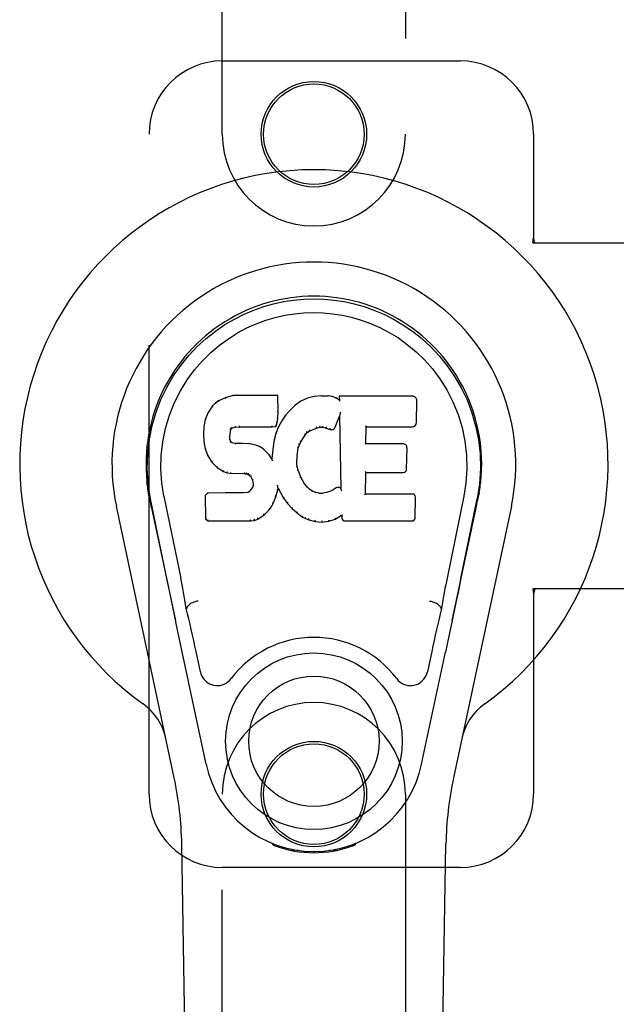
# Model space of a CAD drawing. Header units: inches. Extents: x 0 to 278, y 0 to 180.
# Tile 16 of 84: x 91.76 to 93.79, y 89.98 to 93.34. Entities that reach past the tile are written whole.
import ezdxf

# ---------------------------------------------------------------- set-up
doc = ezdxf.new("R2010")
doc.units = ezdxf.units.IN
doc.header["$LTSCALE"] = 15.310625
doc.header["$MEASUREMENT"] = 0
doc.linetypes.add('HIDDEN', pattern=[0.2, 0.1, -0.1])
doc.layers.add('LEFTHAND_DOOR_ASSEMBLY', color=7, linetype='CONTINUOUS')

msp = doc.modelspace()

# ---------------------------------------------------------------- linework, layer by layer
at = {"layer": 'LEFTHAND_DOOR_ASSEMBLY', "color": 8, "linetype": 'HIDDEN'}
for p, q in [((92.4468, 92.9507), (92.4468, 94.8082)), ((93.0718, 94.8082), (93.0718, 92.9507)), ((92.4468, 93.2007), (93.2593, 93.2007)), ((92.1968, 90.7007), (92.1968, 92.9507)), ((93.5093, 92.9507), (93.5093, 92.5976)), ((93.5063, 92.5807), (93.5093, 92.5976)), ((93.5137, 92.5807), (93.5093, 92.5976)), ((93.5063, 92.5807), (93.8273, 92.5807)), ((93.8273, 91.4007), (93.5063, 91.4007)), ((93.5063, 91.4007), (93.5093, 91.3839)), ((93.5137, 91.4007), (93.5093, 91.3839)), ((93.5093, 91.3839), (93.5093, 90.7007)), ((92.4468, 88.8432), (92.4468, 90.7007)), ((93.0718, 90.7007), (93.0718, 88.8432)), ((93.2593, 90.4507), (92.4468, 90.4507))]:
    msp.add_line(p, q, dxfattribs=at)
at = {"layer": 'LEFTHAND_DOOR_ASSEMBLY', "color": 7, "linetype": 'Continuous'}
for p, q in [((92.4832, 92.0602), (92.4575, 92.052)), ((92.4833, 92.0596), (92.4832, 92.0602)), ((92.6361, 92.0602), (92.4832, 92.0602)), ((92.6355, 92.0596), (92.6361, 92.0602)), ((92.6373, 92.0054), (92.6361, 92.0602)), ((92.7608, 92.0564), (92.7372, 92.051)), ((92.7844, 92.0587), (92.7608, 92.0564)), ((92.7609, 92.0558), (92.7608, 92.0564)), ((92.7844, 92.0581), (92.7844, 92.0587)), ((92.7844, 92.0587), (92.8084, 92.0583)), ((92.7845, 92.0575), (92.7844, 92.0581)), ((92.8084, 92.0576), (92.8084, 92.0583)), ((92.8213, 92.0563), (92.8084, 92.0583)), ((92.8211, 92.0557), (92.8213, 92.0563)), ((92.8341, 92.0521), (92.8213, 92.0563)), ((92.846, 92.0581), (92.8462, 92.0441)), ((92.8466, 92.0575), (92.846, 92.0581)), ((93.0947, 92.0581), (92.846, 92.0581)), ((92.4133, 92.0241), (92.3986, 92.0023)), ((92.4232, 92.0336), (92.4133, 92.0241)), ((92.4138, 92.0237), (92.4133, 92.0241)), ((92.4343, 92.0414), (92.4232, 92.0336)), ((92.4236, 92.0332), (92.4232, 92.0336)), ((92.4575, 92.052), (92.4343, 92.0414)), ((92.4347, 92.0408), (92.4343, 92.0414)), ((92.4577, 92.0514), (92.4575, 92.052)), ((92.6951, 92.0267), (92.678, 92.0104)), ((92.7148, 92.041), (92.6951, 92.0267)), ((92.6955, 92.0262), (92.6951, 92.0267)), ((92.7372, 92.051), (92.7148, 92.041)), ((92.7151, 92.0405), (92.7148, 92.041)), ((92.7374, 92.0504), (92.7372, 92.051)), ((92.8339, 92.0515), (92.8341, 92.0521)), ((92.8462, 92.0441), (92.8341, 92.0521)), ((92.8462, 92.0441), (92.8468, 92.043)), ((93.1095, 91.9674), (93.1108, 92.0417)), ((92.3986, 92.0023), (92.3889, 91.9776)), ((92.3991, 92.002), (92.3986, 92.0023)), ((92.636, 91.981), (92.6373, 92.0054)), ((92.6367, 92.0054), (92.6373, 92.0054)), ((92.6628, 91.9926), (92.6495, 91.9733)), ((92.678, 92.0104), (92.6628, 91.9926)), ((92.6633, 91.9922), (92.6628, 91.9926)), ((92.6785, 92.0099), (92.678, 92.0104)), ((92.8324, 91.9523), (92.8472, 91.9891)), ((92.8477, 91.992), (92.8472, 91.9891)), ((92.8472, 91.9891), (92.8515, 91.742)), ((92.8479, 91.9939), (92.8478, 91.9934)), ((92.848, 91.9946), (92.8479, 91.9939)), ((92.8481, 91.9953), (92.848, 91.9946)), ((92.8483, 91.9964), (92.8481, 91.9953)), ((92.8485, 91.9975), (92.8483, 91.9964)), ((92.8487, 91.9988), (92.8485, 91.9975)), ((92.849, 92.0002), (92.8487, 91.9988)), ((92.8493, 92.002), (92.849, 92.0002)), ((92.8495, 92.0032), (92.8493, 92.002)), ((92.3838, 91.9526), (92.3824, 91.9277)), ((92.3889, 91.9776), (92.3838, 91.9526)), ((92.3844, 91.9525), (92.3838, 91.9526)), ((92.3894, 91.9775), (92.3889, 91.9776)), ((92.4796, 91.9484), (92.4909, 91.9518)), ((92.4908, 91.9524), (92.4909, 91.9518)), ((92.4909, 91.9518), (92.5043, 91.9529)), ((92.5042, 91.9568), (92.5043, 91.9554)), ((92.5043, 91.9534), (92.5043, 91.9529)), ((92.5043, 91.9529), (92.6172, 91.9529)), ((92.6172, 91.9554), (92.6171, 91.9568)), ((92.6172, 91.9529), (92.6299, 91.954)), ((92.6172, 91.9534), (92.6172, 91.9529)), ((92.6295, 91.9545), (92.6299, 91.954)), ((92.6384, 91.9526), (92.6298, 91.9308)), ((92.6299, 91.954), (92.6344, 91.9667)), ((92.6338, 91.9668), (92.6344, 91.9667)), ((92.6344, 91.9667), (92.636, 91.981)), ((92.6354, 91.981), (92.636, 91.981)), ((92.6495, 91.9733), (92.6384, 91.9526)), ((92.639, 91.9523), (92.6384, 91.9526)), ((92.65, 91.973), (92.6495, 91.9733)), ((92.7685, 91.9489), (92.7792, 91.9516)), ((92.7792, 91.9521), (92.7792, 91.9516)), ((92.7792, 91.9516), (92.7901, 91.9514)), ((92.7902, 91.952), (92.7901, 91.9514)), ((92.9371, 91.8956), (92.9381, 91.9528)), ((92.9375, 91.9533), (92.9381, 91.9528)), ((92.9381, 91.9528), (93.0947, 91.9528)), ((92.3824, 91.9277), (92.3836, 91.9026)), ((92.383, 91.9277), (92.3824, 91.9277)), ((92.4726, 91.916), (92.4734, 91.9299)), ((92.4728, 91.93), (92.4734, 91.9299)), ((92.4734, 91.9299), (92.4754, 91.943)), ((92.4748, 91.9431), (92.4754, 91.943)), ((92.4754, 91.943), (92.477, 91.9463)), ((92.4766, 91.9466), (92.477, 91.9463)), ((92.477, 91.9463), (92.4796, 91.9484)), ((92.4793, 91.9489), (92.4796, 91.9484)), ((92.6298, 91.9308), (92.6239, 91.9083)), ((92.6304, 91.9306), (92.6298, 91.9308)), ((92.7152, 91.9023), (92.7292, 91.9245)), ((92.7287, 91.9248), (92.7292, 91.9245)), ((92.7292, 91.9245), (92.7363, 91.9332)), ((92.7359, 91.9336), (92.7363, 91.9332)), ((92.7363, 91.9332), (92.7451, 91.9391)), ((92.7448, 91.9396), (92.7451, 91.9391)), ((92.7451, 91.9391), (92.7685, 91.9489)), ((92.7683, 91.9494), (92.7685, 91.9489)), ((92.7901, 91.9514), (92.8015, 91.9488)), ((92.8017, 91.9493), (92.8015, 91.9488)), ((92.8015, 91.9488), (92.8132, 91.9442)), ((92.8134, 91.9448), (92.8132, 91.9442)), ((92.3842, 91.9027), (92.3836, 91.9026)), ((92.3836, 91.9026), (92.3882, 91.8778)), ((92.472, 91.916), (92.4726, 91.916)), ((92.4724, 91.9099), (92.473, 91.91)), ((92.473, 91.91), (92.4726, 91.916)), ((92.4744, 91.9054), (92.473, 91.91)), ((92.4738, 91.9051), (92.4744, 91.9054)), ((92.4771, 91.9017), (92.4744, 91.9054)), ((92.4766, 91.9012), (92.4771, 91.9017)), ((92.4808, 91.899), (92.4771, 91.9017)), ((92.4805, 91.8984), (92.4808, 91.899)), ((92.4923, 91.8957), (92.4808, 91.899)), ((92.4922, 91.8951), (92.4923, 91.8957)), ((92.5153, 91.8965), (92.4923, 91.8957)), ((92.5153, 91.8958), (92.5153, 91.8965)), ((92.5403, 91.8952), (92.5153, 91.8965)), ((92.5153, 91.8953), (92.5153, 91.8958)), ((92.5402, 91.8945), (92.5403, 91.8952)), ((92.5654, 91.8896), (92.5403, 91.8952)), ((92.5652, 91.889), (92.5654, 91.8896)), ((92.5779, 91.884), (92.5654, 91.8896)), ((92.62, 91.8855), (92.6163, 91.8434)), ((92.6239, 91.9083), (92.62, 91.8855)), ((92.6206, 91.8855), (92.62, 91.8855)), ((92.6245, 91.9082), (92.6239, 91.9083)), ((92.7062, 91.8805), (92.7098, 91.8916)), ((92.7092, 91.8918), (92.7098, 91.8916)), ((92.7098, 91.8916), (92.7152, 91.9023)), ((92.7147, 91.9026), (92.7152, 91.9023)), ((92.9365, 91.8949), (92.9371, 91.8956)), ((93.0638, 91.8956), (92.9371, 91.8956)), ((92.3888, 91.8779), (92.3882, 91.8778)), ((92.3882, 91.8778), (92.3976, 91.8541)), ((92.3981, 91.8543), (92.3976, 91.8541)), ((92.3976, 91.8541), (92.4115, 91.8327)), ((92.5776, 91.8834), (92.5779, 91.884)), ((92.589, 91.8761), (92.5779, 91.884)), ((92.5886, 91.8756), (92.589, 91.8761)), ((92.6072, 91.8579), (92.589, 91.8761)), ((92.6067, 91.8575), (92.6072, 91.8579)), ((92.6163, 91.8434), (92.6072, 91.8579)), ((92.7015, 91.8289), (92.7027, 91.8549)), ((92.7021, 91.855), (92.7027, 91.8549)), ((92.7027, 91.8549), (92.7062, 91.8805)), ((92.7057, 91.8806), (92.7062, 91.8805)), ((93.0758, 91.8089), (93.0771, 91.882)), ((92.412, 91.8331), (92.4115, 91.8327)), ((92.4115, 91.8327), (92.4293, 91.8144)), ((92.6168, 91.8415), (92.6163, 91.8434)), ((92.7009, 91.8289), (92.7015, 91.8289)), ((92.7025, 91.8167), (92.7015, 91.8289)), ((92.4297, 91.8148), (92.4293, 91.8144)), ((92.4293, 91.8144), (92.4507, 91.8005)), ((92.4509, 91.801), (92.4507, 91.8005)), ((92.4507, 91.8005), (92.4633, 91.7959)), ((92.4635, 91.7964), (92.4633, 91.7959)), ((92.4633, 91.7959), (92.4763, 91.7937)), ((92.4763, 91.7943), (92.4763, 91.7937)), ((92.524, 91.7932), (92.4763, 91.7937)), ((92.5241, 91.7938), (92.524, 91.7932)), ((92.524, 91.7932), (92.5304, 91.7926)), ((92.5306, 91.7932), (92.5304, 91.7926)), ((92.5304, 91.7926), (92.5355, 91.7909)), ((92.5358, 91.7914), (92.5355, 91.7909)), ((92.5355, 91.7909), (92.54, 91.7876)), ((92.5404, 91.788), (92.54, 91.7876)), ((92.54, 91.7876), (92.5439, 91.783)), ((92.7019, 91.8166), (92.7025, 91.8167)), ((92.7052, 91.8049), (92.7025, 91.8167)), ((92.7046, 91.8047), (92.7052, 91.8049)), ((92.7146, 91.7809), (92.7052, 91.8049)), ((92.9354, 91.724), (92.9366, 91.797)), ((92.9361, 91.7976), (92.9366, 91.797)), ((92.9366, 91.797), (93.0638, 91.797)), ((92.5444, 91.7833), (92.5439, 91.783)), ((92.5439, 91.783), (92.5498, 91.7713)), ((92.5503, 91.7714), (92.5498, 91.7713)), ((92.5498, 91.7713), (92.5521, 91.758)), ((92.5517, 91.7521), (92.5498, 91.7469)), ((92.5521, 91.758), (92.5517, 91.7521)), ((92.5522, 91.752), (92.5517, 91.7521)), ((92.5527, 91.758), (92.5521, 91.758)), ((92.6354, 91.7531), (92.6352, 91.7541)), ((92.6356, 91.7524), (92.6354, 91.7531)), ((92.6357, 91.7517), (92.6356, 91.7524)), ((92.6359, 91.7511), (92.6357, 91.7517)), ((92.636, 91.7504), (92.6359, 91.7511)), ((92.6361, 91.7499), (92.636, 91.7504)), ((92.714, 91.7806), (92.7146, 91.7809)), ((92.727, 91.7585), (92.7146, 91.7809)), ((92.7265, 91.7582), (92.727, 91.7585)), ((92.7349, 91.7492), (92.727, 91.7585)), ((92.1953, 91.7278), (92.1967, 91.7207)), ((92.3965, 91.7271), (92.3885, 91.719)), ((92.3885, 91.719), (92.3899, 91.6397)), ((92.3891, 91.7187), (92.3885, 91.719)), ((92.4582, 91.7277), (92.3965, 91.7271)), ((92.3968, 91.7265), (92.3965, 91.7271)), ((92.5189, 91.728), (92.4582, 91.7277)), ((92.4582, 91.727), (92.4582, 91.7277)), ((92.4582, 91.727), (92.4583, 91.7265)), ((92.5326, 91.7291), (92.5189, 91.728)), ((92.5189, 91.7273), (92.5189, 91.728)), ((92.5189, 91.7273), (92.519, 91.7268)), ((92.5371, 91.7315), (92.5326, 91.7291)), ((92.5327, 91.7284), (92.5326, 91.7291)), ((92.5416, 91.7359), (92.5371, 91.7315)), ((92.5374, 91.731), (92.5371, 91.7315)), ((92.5498, 91.7469), (92.5416, 91.7359)), ((92.542, 91.7355), (92.5416, 91.7359)), ((92.5504, 91.7466), (92.5498, 91.7469)), ((92.6297, 91.7144), (92.6365, 91.7383)), ((92.636, 91.7384), (92.6365, 91.7383)), ((92.6362, 91.7491), (92.6361, 91.7499)), ((92.6365, 91.7383), (92.6371, 91.7443)), ((92.6371, 91.7443), (92.6366, 91.7462)), ((92.6371, 91.7443), (92.6562, 91.7103)), ((92.7344, 91.7488), (92.7349, 91.7492)), ((92.7442, 91.7408), (92.7349, 91.7492)), ((92.7438, 91.7403), (92.7442, 91.7408)), ((92.7544, 91.7339), (92.7442, 91.7408)), ((92.7541, 91.7334), (92.7544, 91.7339)), ((92.7656, 91.7295), (92.7544, 91.7339)), ((92.7654, 91.7289), (92.7656, 91.7295)), ((92.7778, 91.7273), (92.7656, 91.7295)), ((92.7777, 91.7266), (92.7778, 91.7273)), ((92.7778, 91.7273), (92.7901, 91.7268)), ((92.8022, 91.7286), (92.7901, 91.7268)), ((92.7902, 91.7262), (92.7901, 91.7268)), ((92.7903, 91.7256), (92.7902, 91.7262)), ((92.8142, 91.7325), (92.8022, 91.7286)), ((92.8024, 91.728), (92.8022, 91.7286)), ((92.8255, 91.7377), (92.8142, 91.7325)), ((92.8144, 91.7319), (92.8142, 91.7325)), ((92.8359, 91.7449), (92.8255, 91.7377)), ((92.8258, 91.7372), (92.8255, 91.7377)), ((92.8362, 91.7444), (92.8359, 91.7449)), ((92.8515, 91.742), (92.8515, 91.7419)), ((92.8521, 91.7399), (92.8515, 91.7419)), ((92.8542, 91.7344), (92.8535, 91.7365)), ((92.9347, 91.7234), (92.9354, 91.724)), ((93.0953, 91.724), (92.9354, 91.724)), ((93.3209, 91.7145), (93.3234, 91.7279)), ((93.3233, 91.7279), (93.3219, 91.7207)), ((92.1984, 91.7111), (92.1978, 91.7141)), ((92.199, 91.708), (92.1984, 91.7111)), ((92.2024, 91.6915), (92.199, 91.708)), ((92.2588, 91.4302), (92.2023, 91.7072)), ((92.2054, 91.6772), (92.2024, 91.6915)), ((92.2478, 91.7164), (92.3048, 91.4374)), ((92.6147, 91.6804), (92.6204, 91.6916)), ((92.6199, 91.6918), (92.6204, 91.6916)), ((92.6204, 91.6916), (92.6297, 91.7144)), ((92.6291, 91.7146), (92.6297, 91.7144)), ((92.6567, 91.7106), (92.6562, 91.7103)), ((92.6562, 91.7103), (92.6694, 91.6915)), ((92.6699, 91.6919), (92.6694, 91.6915)), ((92.6694, 91.6915), (92.6847, 91.6746)), ((93.1045, 91.6413), (93.1057, 91.7134)), ((93.2708, 91.7164), (93.2138, 91.4374)), ((93.2598, 91.4302), (93.3163, 91.7072)), ((93.3182, 91.7014), (93.3198, 91.7092)), ((93.3198, 91.7092), (93.3204, 91.7119)), ((93.3204, 91.7119), (93.3209, 91.7145)), ((92.2828, 90.7562), (92.0855, 91.6821)), ((92.2054, 91.6772), (92.2873, 91.2929)), ((92.5686, 91.6383), (92.5894, 91.6525)), ((92.5891, 91.653), (92.5894, 91.6525)), ((92.5894, 91.6525), (92.6073, 91.6698)), ((92.6069, 91.6702), (92.6073, 91.6698)), ((92.6073, 91.6698), (92.6147, 91.6804)), ((92.6142, 91.6807), (92.6147, 91.6804)), ((92.6851, 91.675), (92.6847, 91.6746)), ((92.6847, 91.6746), (92.7018, 91.6595)), ((92.7021, 91.6599), (92.7018, 91.6595)), ((92.7018, 91.6595), (92.72, 91.6455)), ((92.832, 91.6383), (92.8506, 91.6494)), ((92.8505, 91.65), (92.8506, 91.6494)), ((92.8506, 91.6494), (92.855, 91.6494)), ((92.8555, 91.65), (92.855, 91.6494)), ((92.855, 91.6494), (92.8551, 91.6413)), ((93.2313, 91.2929), (93.3132, 91.6772)), ((93.4332, 91.6821), (93.2358, 90.7562)), ((92.3905, 91.64), (92.3899, 91.6397)), ((92.3899, 91.6397), (92.3975, 91.6323)), ((92.3977, 91.6329), (92.3975, 91.6323)), ((92.3975, 91.6323), (92.5437, 91.6323)), ((92.5436, 91.6348), (92.5435, 91.6362)), ((92.5436, 91.6329), (92.5437, 91.6323)), ((92.5437, 91.6323), (92.5564, 91.634)), ((92.5563, 91.6345), (92.5564, 91.634)), ((92.5564, 91.634), (92.5686, 91.6383)), ((92.5684, 91.6388), (92.5686, 91.6383)), ((92.7203, 91.646), (92.72, 91.6455)), ((92.72, 91.6455), (92.7305, 91.6401)), ((92.7308, 91.6407), (92.7305, 91.6401)), ((92.7305, 91.6401), (92.7416, 91.6364)), ((92.7417, 91.6369), (92.7416, 91.6364)), ((92.7416, 91.6364), (92.7639, 91.6308)), ((92.764, 91.6313), (92.7639, 91.6308)), ((92.7639, 91.6308), (92.7867, 91.6282)), ((92.7867, 91.6321), (92.7867, 91.6287)), ((92.7867, 91.6282), (92.8098, 91.6314)), ((92.7867, 91.6287), (92.7867, 91.6282)), ((92.8097, 91.6319), (92.8098, 91.6314)), ((92.8098, 91.6314), (92.832, 91.6383)), ((92.8318, 91.6388), (92.832, 91.6383)), ((92.8643, 91.6323), (93.0953, 91.6323)), ((93.2598, 91.4302), (93.2514, 91.3896)), ((93.2514, 91.3896), (93.2418, 91.3431)), ((92.282, 91.3181), (92.2718, 91.367)), ((92.293, 91.2658), (92.282, 91.3181)), ((92.3259, 91.3336), (92.3238, 91.3332)), ((92.3259, 91.3339), (92.3259, 91.3336)), ((93.1927, 91.3336), (93.1927, 91.3339)), ((93.1927, 91.3336), (93.1948, 91.3332)), ((93.2418, 91.3431), (93.2312, 91.2923)), ((93.2312, 91.2923), (93.2199, 91.239)), ((92.3033, 91.2172), (92.293, 91.2658)), ((92.3916, 90.8025), (92.3033, 91.2172)), ((93.2199, 91.239), (93.2085, 91.1852)), ((92.372, 91.1177), (92.3573, 91.1868)), ((93.127, 90.8025), (93.2085, 91.1852)), ((93.1613, 91.1868), (93.1466, 91.1177)), ((92.3808, 86.3913), (92.3085, 90.5306)), ((92.6206, 90.5272), (92.6178, 90.5329)), ((92.6241, 90.5304), (92.624, 90.5258)), ((92.6277, 90.5273), (92.628, 90.5243)), ((92.7046, 90.5092), (92.6837, 90.5088)), ((92.8349, 90.5088), (92.814, 90.5092)), ((92.8906, 90.5243), (92.8909, 90.5272)), ((92.8945, 90.5304), (92.8946, 90.5258)), ((92.9008, 90.5329), (92.898, 90.5272)), ((93.1378, 86.3913), (93.2101, 90.5306)), ((92.7593, 90.5049), (92.7593, 90.5009))]:
    msp.add_line(p, q, dxfattribs=at)
for points in [[(92.2023, 91.7071), (92.1941, 91.7597), (92.1909, 91.8115), (92.1923, 91.8618), (92.1979, 91.9105), (92.2075, 91.9577), (92.2208, 92.0031), (92.2374, 92.0463), (92.2571, 92.0873), (92.2797, 92.1261), (92.3048, 92.1624), (92.3322, 92.1961), (92.3614, 92.2269), (92.392, 92.2548), (92.4236, 92.2796), (92.4558, 92.3016), (92.4885, 92.3207), (92.5213, 92.3371), (92.5545, 92.3512), (92.5882, 92.363), (92.6221, 92.3725), (92.656, 92.3799), (92.69, 92.3851), (92.7246, 92.3883), (92.7593, 92.3893)], [(92.7593, 92.3893), (92.7936, 92.3883), (92.8279, 92.3852), (92.8623, 92.3799), (92.8965, 92.3725), (92.9304, 92.363), (92.964, 92.3512), (92.9976, 92.337), (93.0308, 92.3203), (93.0634, 92.3012), (93.0955, 92.2792), (93.1274, 92.2541), (93.1582, 92.2259), (93.1872, 92.1951), (93.2145, 92.1615), (93.2396, 92.125), (93.2622, 92.086), (93.2819, 92.0447), (93.2984, 92.0013), (93.3114, 91.9563), (93.3208, 91.9095), (93.3264, 91.8608), (93.3277, 91.8106), (93.3244, 91.7592), (93.3163, 91.7071)], [(92.2478, 91.7164), (92.2406, 91.7621), (92.2374, 91.8082), (92.2384, 91.8549), (92.2436, 91.9016), (92.2531, 91.9479), (92.2665, 91.9929), (92.2836, 92.0356), (92.3038, 92.0758), (92.3268, 92.1131), (92.352, 92.1473), (92.3789, 92.1783), (92.4073, 92.2063), (92.4369, 92.2314), (92.4675, 92.2536), (92.4988, 92.2731), (92.5306, 92.2901), (92.5627, 92.3044), (92.5951, 92.3163), (92.6277, 92.326), (92.6604, 92.3334), (92.693, 92.3386), (92.7256, 92.3417), (92.7582, 92.3428), (92.7907, 92.3419), (92.8232, 92.3389), (92.8556, 92.3338), (92.8881, 92.3267), (92.9206, 92.3173), (92.9529, 92.3056), (92.9849, 92.2915), (93.0165, 92.2751), (93.0476, 92.256), (93.0782, 92.234), (93.108, 92.2092), (93.1367, 92.1815), (93.1639, 92.1506), (93.1895, 92.1165), (93.2129, 92.0792), (93.2337, 92.0385), (93.2513, 91.9954), (93.2649, 91.9505), (93.2746, 91.9041)], [(92.4833, 92.0596), (92.4834, 92.0595), (92.4834, 92.0595), (92.4835, 92.0594), (92.4835, 92.0593), (92.4836, 92.0592), (92.4836, 92.059)], [(92.635, 92.0596), (92.6348, 92.0595), (92.6346, 92.0595), (92.6343, 92.0594), (92.6341, 92.0593), (92.6339, 92.0592), (92.6336, 92.059)], [(92.7613, 92.0552), (92.7612, 92.0554), (92.7611, 92.0555), (92.7611, 92.0556), (92.761, 92.0557), (92.761, 92.0557), (92.7609, 92.0558)], [(92.8082, 92.0571), (92.8082, 92.0572), (92.8083, 92.0574), (92.8083, 92.0575), (92.8083, 92.0576), (92.8083, 92.0576), (92.8084, 92.0576)], [(92.8207, 92.0551), (92.8207, 92.0553), (92.8208, 92.0554), (92.8209, 92.0555), (92.821, 92.0556), (92.821, 92.0557), (92.8211, 92.0557)], [(92.8486, 92.0569), (92.8483, 92.0571), (92.8481, 92.0572), (92.8478, 92.0573), (92.8476, 92.0574), (92.8474, 92.0575), (92.8472, 92.0575)], [(92.4138, 92.0238), (92.414, 92.0239), (92.4142, 92.0239), (92.4144, 92.024), (92.4147, 92.024), (92.415, 92.0239), (92.4153, 92.0238)], [(92.4237, 92.0332), (92.4238, 92.0332), (92.424, 92.0333), (92.4241, 92.0333), (92.4243, 92.0332), (92.4246, 92.0332), (92.4249, 92.033)], [(92.4347, 92.0408), (92.4348, 92.0408), (92.4349, 92.0408), (92.435, 92.0408), (92.4352, 92.0408), (92.4354, 92.0406), (92.4356, 92.0405)], [(92.4577, 92.0514), (92.4578, 92.0514), (92.4579, 92.0514), (92.458, 92.0513), (92.4581, 92.0512), (92.4583, 92.0511), (92.4584, 92.0509)], [(92.6968, 92.0261), (92.6965, 92.0262), (92.6962, 92.0263), (92.696, 92.0264), (92.6958, 92.0264), (92.6956, 92.0263), (92.6955, 92.0262)], [(92.7161, 92.0401), (92.7158, 92.0403), (92.7156, 92.0404), (92.7155, 92.0405), (92.7153, 92.0405), (92.7152, 92.0405), (92.715, 92.0405)], [(92.7381, 92.0499), (92.7379, 92.0501), (92.7378, 92.0502), (92.7377, 92.0503), (92.7376, 92.0503), (92.7375, 92.0504), (92.7374, 92.0504)], [(92.833, 92.0511), (92.8332, 92.0512), (92.8333, 92.0514), (92.8335, 92.0514), (92.8336, 92.0515), (92.8337, 92.0515), (92.8338, 92.0515)], [(92.8489, 92.0406), (92.8486, 92.0411), (92.8483, 92.0415), (92.848, 92.0419), (92.8477, 92.0422), (92.8475, 92.0425), (92.8473, 92.0427)], [(92.3992, 92.0021), (92.3993, 92.0023), (92.3996, 92.0024), (92.3998, 92.0025), (92.4002, 92.0025), (92.4005, 92.0025), (92.4008, 92.0025)], [(92.6367, 92.0054), (92.6367, 92.0058), (92.6364, 92.0061), (92.6361, 92.0064), (92.6357, 92.0066), (92.6353, 92.0067), (92.6348, 92.0068)], [(92.6649, 91.9924), (92.6646, 91.9925), (92.6643, 91.9925), (92.664, 91.9925), (92.6637, 91.9925), (92.6635, 91.9924), (92.6633, 91.9922)], [(92.6799, 92.0099), (92.6796, 92.0101), (92.6793, 92.0101), (92.6791, 92.0101), (92.6789, 92.0101), (92.6786, 92.01), (92.6784, 92.0099)], [(92.8478, 91.9929), (92.8477, 91.9926), (92.8477, 91.9924), (92.8477, 91.9923)], [(92.8478, 91.9934), (92.8478, 91.9932), (92.8478, 91.993), (92.8478, 91.9929)], [(92.3844, 91.9526), (92.3846, 91.9529), (92.3848, 91.9531), (92.3851, 91.9534), (92.3855, 91.9535), (92.3859, 91.9536), (92.3864, 91.9536)], [(92.3895, 91.9775), (92.3896, 91.9778), (92.3899, 91.978), (92.3902, 91.9782), (92.3905, 91.9783), (92.3909, 91.9783), (92.3913, 91.9783)], [(92.4784, 91.9521), (92.4787, 91.9517), (92.479, 91.9513), (92.4792, 91.9508), (92.4794, 91.9504), (92.4795, 91.9499), (92.4796, 91.9495), (92.4795, 91.9492), (92.4794, 91.949)], [(92.4905, 91.9557), (92.4906, 91.9553), (92.4907, 91.9548), (92.4908, 91.9543), (92.4909, 91.9538), (92.491, 91.9533), (92.491, 91.9528), (92.4909, 91.9525), (92.4908, 91.9524)], [(92.5043, 91.9554), (92.5043, 91.9549), (92.5043, 91.9544), (92.5043, 91.954), (92.5043, 91.9537), (92.5043, 91.9535), (92.5043, 91.9534)], [(92.6172, 91.9534), (92.6172, 91.9535), (92.6172, 91.9537), (92.6172, 91.954), (92.6172, 91.9544), (92.6172, 91.9549), (92.6172, 91.9554)], [(92.6296, 91.9548), (92.6296, 91.9551), (92.6295, 91.9554), (92.6294, 91.9558), (92.6293, 91.9562), (92.629, 91.9566), (92.6287, 91.957), (92.6284, 91.9574), (92.628, 91.9577)], [(92.6338, 91.9669), (92.6338, 91.9673), (92.6336, 91.9677), (92.6333, 91.968), (92.6329, 91.9683), (92.6324, 91.9685), (92.6319, 91.9686)], [(92.6354, 91.981), (92.6353, 91.9814), (92.6351, 91.9818), (92.6348, 91.9821), (92.6344, 91.9823), (92.6339, 91.9825), (92.6334, 91.9825)], [(92.6408, 91.9529), (92.6404, 91.9529), (92.64, 91.9529), (92.6397, 91.9529), (92.6394, 91.9528), (92.6391, 91.9526), (92.639, 91.9523)], [(92.6517, 91.9733), (92.6514, 91.9734), (92.651, 91.9734), (92.6507, 91.9734), (92.6505, 91.9733), (92.6502, 91.9732), (92.65, 91.973)], [(92.7683, 91.9494), (92.7684, 91.9495), (92.7685, 91.9498), (92.7685, 91.9501), (92.7684, 91.9506), (92.7683, 91.9511), (92.7681, 91.9517), (92.7679, 91.9522), (92.7677, 91.9526)], [(92.7792, 91.9521), (92.7792, 91.9522), (92.7793, 91.9525), (92.7793, 91.9528), (92.7792, 91.9533), (92.7792, 91.9538), (92.7791, 91.9544), (92.779, 91.955), (92.7789, 91.9555)], [(92.7902, 91.952), (92.7901, 91.9521), (92.7901, 91.9523), (92.7901, 91.9527), (92.7901, 91.9531), (92.7902, 91.9537), (92.7902, 91.9542), (92.7903, 91.9548), (92.7904, 91.9553)], [(92.8017, 91.9493), (92.8016, 91.9494), (92.8015, 91.9497), (92.8015, 91.9501), (92.8015, 91.9505), (92.8017, 91.951), (92.8018, 91.9516), (92.802, 91.9521), (92.8023, 91.9526)], [(92.9356, 91.9567), (92.9358, 91.9565), (92.9361, 91.9563), (92.9363, 91.9561), (92.9365, 91.9558), (92.9368, 91.9556), (92.9369, 91.9553)], [(92.9369, 91.9553), (92.9371, 91.9551), (92.9372, 91.9548), (92.9374, 91.9546), (92.9374, 91.9543), (92.9375, 91.9541), (92.9375, 91.9539)], [(92.383, 91.9277), (92.3831, 91.928), (92.3833, 91.9284), (92.3836, 91.9286), (92.384, 91.9288), (92.3845, 91.929), (92.385, 91.929)], [(92.4709, 91.9315), (92.4714, 91.9315), (92.4718, 91.9313), (92.4723, 91.9311), (92.4726, 91.9307), (92.4728, 91.9304), (92.4728, 91.9299)], [(92.4729, 91.9451), (92.4734, 91.945), (92.4739, 91.9447), (92.4743, 91.9444), (92.4746, 91.9441), (92.4748, 91.9437), (92.4748, 91.9433)], [(92.475, 91.9492), (92.4755, 91.949), (92.476, 91.9486), (92.4763, 91.9481), (92.4766, 91.9477), (92.4767, 91.9472), (92.4766, 91.9468)], [(92.6323, 91.9313), (92.6319, 91.9313), (92.6315, 91.9313), (92.6311, 91.9312), (92.6308, 91.9311), (92.6306, 91.9308), (92.6304, 91.9305)], [(92.7287, 91.9248), (92.7288, 91.9251), (92.7288, 91.9254), (92.7287, 91.9258), (92.7285, 91.9262), (92.7283, 91.9265), (92.7279, 91.9268), (92.7275, 91.9271), (92.7271, 91.9273)], [(92.736, 91.9337), (92.7361, 91.9339), (92.7361, 91.9342), (92.7361, 91.9346), (92.7359, 91.935), (92.7357, 91.9354), (92.7353, 91.9358), (92.735, 91.9361), (92.7346, 91.9364)], [(92.7448, 91.9397), (92.745, 91.9399), (92.7451, 91.9402), (92.745, 91.9405), (92.7449, 91.941), (92.7447, 91.9415), (92.7445, 91.9419), (92.7442, 91.9424), (92.7439, 91.9428)], [(92.8141, 91.948), (92.8139, 91.9476), (92.8136, 91.9471), (92.8134, 91.9466), (92.8132, 91.9461), (92.8132, 91.9456), (92.8132, 91.9452), (92.8132, 91.9449), (92.8134, 91.9448)], [(92.3842, 91.9028), (92.3843, 91.9031), (92.3845, 91.9035), (92.3848, 91.9038), (92.3852, 91.904), (92.3857, 91.9042), (92.3862, 91.9043)], [(92.47, 91.9173), (92.4705, 91.9173), (92.4709, 91.9171), (92.4713, 91.9169), (92.4716, 91.9167), (92.4719, 91.9163), (92.472, 91.9159)], [(92.4704, 91.9109), (92.4709, 91.9109), (92.4713, 91.9108), (92.4717, 91.9107), (92.472, 91.9105), (92.4722, 91.9103), (92.4723, 91.91)], [(92.4721, 91.9056), (92.4724, 91.9056), (92.4727, 91.9057), (92.4731, 91.9056), (92.4733, 91.9055), (92.4736, 91.9054), (92.4738, 91.9052)], [(92.4752, 91.9012), (92.4755, 91.9013), (92.4757, 91.9014), (92.476, 91.9014), (92.4762, 91.9014), (92.4764, 91.9014), (92.4766, 91.9013)], [(92.4796, 91.898), (92.4798, 91.8981), (92.4799, 91.8982), (92.4801, 91.8983), (92.4802, 91.8984), (92.4803, 91.8984), (92.4804, 91.8984)], [(92.4919, 91.8945), (92.492, 91.8946), (92.492, 91.8948), (92.4921, 91.8949), (92.4921, 91.895), (92.4921, 91.895), (92.4922, 91.8951)], [(92.54, 91.894), (92.54, 91.8941), (92.5401, 91.8943), (92.5401, 91.8944), (92.5402, 91.8945), (92.5402, 91.8945), (92.5402, 91.8945)], [(92.5646, 91.8885), (92.5647, 91.8887), (92.5649, 91.8889), (92.565, 91.8889), (92.565, 91.889), (92.5651, 91.889), (92.5652, 91.889)], [(92.6225, 91.8866), (92.6221, 91.8866), (92.6216, 91.8865), (92.6212, 91.8863), (92.6209, 91.8861), (92.6207, 91.8858), (92.6206, 91.8854)], [(92.6264, 91.9091), (92.6259, 91.9091), (92.6255, 91.909), (92.6252, 91.9089), (92.6248, 91.9087), (92.6246, 91.9085), (92.6245, 91.9081)], [(92.7092, 91.8919), (92.7093, 91.8923), (92.7091, 91.8927), (92.7088, 91.8932), (92.7084, 91.8935), (92.7079, 91.8938), (92.7074, 91.894)], [(92.7148, 91.9026), (92.7148, 91.9031), (92.7147, 91.9035), (92.7145, 91.904), (92.7141, 91.9044), (92.7136, 91.9047), (92.713, 91.905)], [(92.9345, 91.8943), (92.9347, 91.8945), (92.935, 91.8946), (92.9352, 91.8948), (92.9355, 91.8948), (92.9357, 91.8949), (92.9359, 91.8949)], [(93.2746, 91.9041), (93.28, 91.8567), (93.2812, 91.8091), (93.2781, 91.7624), (93.2708, 91.7164)], [(92.3888, 91.878), (92.3888, 91.8784), (92.389, 91.8788), (92.3893, 91.8791), (92.3897, 91.8794), (92.3902, 91.8797), (92.3907, 91.8798)], [(92.398, 91.8544), (92.398, 91.8548), (92.3981, 91.8552), (92.3984, 91.8557), (92.3988, 91.856), (92.3993, 91.8564), (92.3998, 91.8566)], [(92.5767, 91.8831), (92.5769, 91.8833), (92.5771, 91.8834), (92.5772, 91.8834), (92.5774, 91.8834), (92.5775, 91.8834), (92.5776, 91.8834)], [(92.5873, 91.8755), (92.5876, 91.8756), (92.5878, 91.8757), (92.588, 91.8757), (92.5882, 91.8757), (92.5884, 91.8757), (92.5885, 91.8756)], [(92.6052, 91.8576), (92.6054, 91.8577), (92.6057, 91.8578), (92.606, 91.8578), (92.6062, 91.8577), (92.6065, 91.8577), (92.6066, 91.8575)], [(92.7021, 91.855), (92.702, 91.8554), (92.7018, 91.8557), (92.7015, 91.856), (92.7011, 91.8563), (92.7006, 91.8564), (92.7001, 91.8565)], [(92.7057, 91.8807), (92.7056, 91.8811), (92.7054, 91.8815), (92.7051, 91.8818), (92.7047, 91.8821), (92.7042, 91.8823), (92.7037, 91.8824)], [(92.412, 91.8331), (92.4119, 91.8334), (92.4119, 91.8337), (92.4119, 91.8341), (92.4121, 91.8345), (92.4124, 91.8348), (92.4127, 91.8351), (92.4131, 91.8354), (92.4136, 91.8357)], [(92.4296, 91.8149), (92.4295, 91.8151), (92.4294, 91.8155), (92.4295, 91.8158), (92.4296, 91.8162), (92.4299, 91.8167), (92.4302, 91.8171), (92.4305, 91.8174), (92.4309, 91.8177)], [(92.6182, 91.8369), (92.6177, 91.8388), (92.6175, 91.8397), (92.6173, 91.8404), (92.6171, 91.841), (92.6169, 91.8413)], [(92.7009, 91.8289), (92.7008, 91.8293), (92.7006, 91.8296), (92.7003, 91.8298), (92.6999, 91.83), (92.6994, 91.8302), (92.699, 91.8302)], [(92.7019, 91.8167), (92.7018, 91.817), (92.7015, 91.8172), (92.7012, 91.8175), (92.7009, 91.8176), (92.7004, 91.8177), (92.7, 91.8177)], [(92.4509, 91.801), (92.4508, 91.8012), (92.4507, 91.8015), (92.4507, 91.8019), (92.4508, 91.8024), (92.451, 91.8029), (92.4512, 91.8033), (92.4515, 91.8038), (92.4518, 91.8042)], [(92.4634, 91.7964), (92.4633, 91.7966), (92.4633, 91.7968), (92.4633, 91.7972), (92.4633, 91.7976), (92.4634, 91.7981), (92.4636, 91.7987), (92.4638, 91.7992), (92.464, 91.7997)], [(92.4763, 91.7943), (92.4763, 91.7943), (92.4763, 91.7946), (92.4762, 91.7949), (92.4763, 91.7954), (92.4763, 91.7959), (92.4763, 91.7965), (92.4764, 91.7971), (92.4765, 91.7976)], [(92.5241, 91.7938), (92.524, 91.7939), (92.524, 91.7941), (92.524, 91.7945), (92.524, 91.7949), (92.5241, 91.7955), (92.5241, 91.796), (92.5241, 91.7966), (92.5242, 91.7972)], [(92.5306, 91.7932), (92.5305, 91.7933), (92.5304, 91.7935), (92.5304, 91.7939), (92.5304, 91.7944), (92.5305, 91.7949), (92.5306, 91.7955), (92.5308, 91.796), (92.531, 91.7965)], [(92.5357, 91.7915), (92.5356, 91.7917), (92.5355, 91.792), (92.5356, 91.7924), (92.5357, 91.7928), (92.5358, 91.7933), (92.5361, 91.7938), (92.5364, 91.7942), (92.5367, 91.7946)], [(92.5404, 91.788), (92.5402, 91.7883), (92.5402, 91.7887), (92.5402, 91.789), (92.5404, 91.7894), (92.5406, 91.7898), (92.5409, 91.7902), (92.5413, 91.7906), (92.5417, 91.7908)], [(92.5443, 91.7834), (92.5443, 91.7838), (92.5443, 91.7843), (92.5446, 91.7847), (92.545, 91.7851), (92.5455, 91.7855), (92.546, 91.7858)], [(92.7045, 91.8048), (92.7044, 91.805), (92.7042, 91.8052), (92.7039, 91.8054), (92.7035, 91.8055), (92.7031, 91.8055), (92.7027, 91.8055)], [(92.9341, 91.8009), (92.9344, 91.8007), (92.9346, 91.8005), (92.9349, 91.8003), (92.9351, 91.8001), (92.9353, 91.7998), (92.9355, 91.7996)], [(92.9355, 91.7996), (92.9356, 91.7993), (92.9358, 91.799), (92.9359, 91.7988), (92.936, 91.7986), (92.936, 91.7984), (92.9361, 91.7982)], [(92.1952, 91.7279), (92.1941, 91.7342), (92.1931, 91.7405), (92.1922, 91.7468), (92.1913, 91.753), (92.1905, 91.7592), (92.1898, 91.7653)], [(92.5503, 91.7716), (92.5503, 91.772), (92.5505, 91.7724), (92.5508, 91.7727), (92.5512, 91.773), (92.5517, 91.7733), (92.5522, 91.7734)], [(92.5523, 91.7521), (92.5524, 91.7524), (92.5527, 91.7526), (92.553, 91.7528), (92.5533, 91.7529), (92.5537, 91.753), (92.5542, 91.7529)], [(92.5528, 91.7581), (92.5528, 91.7585), (92.5531, 91.7588), (92.5534, 91.759), (92.5538, 91.7593), (92.5542, 91.7594), (92.5547, 91.7594)], [(92.714, 91.7807), (92.7138, 91.7809), (92.7136, 91.781), (92.7133, 91.7811), (92.713, 91.7812), (92.7126, 91.7812), (92.7122, 91.7811)], [(92.7249, 91.7584), (92.7252, 91.7585), (92.7255, 91.7585), (92.7258, 91.7585), (92.726, 91.7585), (92.7263, 91.7584), (92.7264, 91.7582)], [(93.3233, 91.7279), (93.3244, 91.7343), (93.3255, 91.7406), (93.3265, 91.7469), (93.3273, 91.7532), (93.3281, 91.7593), (93.3288, 91.7653)], [(92.1978, 91.7141), (92.1955, 91.7265), (92.1952, 91.7279)], [(92.3894, 91.719), (92.3896, 91.7192), (92.3899, 91.7193), (92.3902, 91.7193), (92.3905, 91.7194), (92.3908, 91.7194), (92.3911, 91.7193)], [(92.3969, 91.7265), (92.397, 91.7264), (92.3971, 91.7264), (92.3972, 91.7263), (92.3973, 91.7262), (92.3974, 91.7261), (92.3976, 91.7259)], [(92.5327, 91.7284), (92.5328, 91.7284), (92.5329, 91.7284), (92.533, 91.7283), (92.5331, 91.7282), (92.5332, 91.728), (92.5333, 91.7279)], [(92.5375, 91.731), (92.5376, 91.731), (92.5378, 91.7311), (92.538, 91.731), (92.5382, 91.731), (92.5384, 91.7309), (92.5386, 91.7308)], [(92.542, 91.7355), (92.5422, 91.7356), (92.5424, 91.7357), (92.5427, 91.7357), (92.5429, 91.7357), (92.5432, 91.7357), (92.5435, 91.7356)], [(92.5504, 91.7467), (92.5506, 91.7469), (92.5508, 91.747), (92.5511, 91.7471), (92.5514, 91.7471), (92.5518, 91.7471), (92.5521, 91.7471)], [(92.6291, 91.7145), (92.6291, 91.715), (92.629, 91.7154), (92.6287, 91.7158), (92.6283, 91.7161), (92.6278, 91.7164), (92.6272, 91.7166)], [(92.636, 91.7385), (92.6359, 91.7389), (92.6357, 91.7393), (92.6354, 91.7396), (92.635, 91.7399), (92.6345, 91.7401), (92.634, 91.7402)], [(92.6365, 91.748), (92.6364, 91.7483), (92.6364, 91.7485), (92.6362, 91.7491)], [(92.6366, 91.7464), (92.6366, 91.7465), (92.6366, 91.7467), (92.6366, 91.7469), (92.6366, 91.747), (92.6366, 91.7473), (92.6365, 91.7475), (92.6365, 91.7478), (92.6365, 91.748)], [(92.733, 91.7488), (92.7333, 91.7489), (92.7336, 91.7489), (92.7338, 91.749), (92.734, 91.7489), (92.7343, 91.7489), (92.7345, 91.7487)], [(92.7427, 91.7401), (92.7429, 91.7403), (92.7432, 91.7404), (92.7434, 91.7404), (92.7435, 91.7404), (92.7437, 91.7404), (92.7439, 91.7403)], [(92.7532, 91.733), (92.7534, 91.7332), (92.7536, 91.7333), (92.7538, 91.7334), (92.7539, 91.7334), (92.754, 91.7334), (92.7542, 91.7333)], [(92.7649, 91.7283), (92.765, 91.7285), (92.7651, 91.7287), (92.7652, 91.7288), (92.7652, 91.7288), (92.7653, 91.7288), (92.7654, 91.7288)], [(92.7775, 91.7261), (92.7775, 91.7262), (92.7776, 91.7264), (92.7776, 91.7265), (92.7776, 91.7266), (92.7777, 91.7266), (92.7777, 91.7266)], [(92.8028, 91.7275), (92.8027, 91.7276), (92.8027, 91.7278), (92.8026, 91.7279), (92.8025, 91.728), (92.8024, 91.728), (92.8024, 91.728)], [(92.8151, 91.7315), (92.815, 91.7316), (92.8148, 91.7317), (92.8147, 91.7318), (92.8146, 91.7319), (92.8145, 91.7319), (92.8144, 91.7319)], [(92.8267, 91.7368), (92.8265, 91.737), (92.8263, 91.7371), (92.8262, 91.7372), (92.8261, 91.7372), (92.8259, 91.7372), (92.8258, 91.7372)], [(92.8514, 91.7421), (92.8508, 91.743), (92.8501, 91.7437), (92.8494, 91.7444), (92.8486, 91.745), (92.8479, 91.7455), (92.8471, 91.7459), (92.8463, 91.7463), (92.8455, 91.7465), (92.8447, 91.7467), (92.8439, 91.7469), (92.8431, 91.747), (92.8423, 91.747)], [(92.8535, 91.7365), (92.8532, 91.7375), (92.8528, 91.7384), (92.8526, 91.739), (92.8523, 91.7395)], [(92.9327, 91.7228), (92.933, 91.7229), (92.9333, 91.7231), (92.9335, 91.7232), (92.9337, 91.7233), (92.9339, 91.7233), (92.9341, 91.7233)], [(92.6141, 91.6806), (92.6143, 91.6811), (92.6142, 91.6816), (92.6139, 91.682), (92.6135, 91.6825), (92.613, 91.6828), (92.6125, 91.683)], [(92.6199, 91.6918), (92.62, 91.6922), (92.6199, 91.6927), (92.6196, 91.6931), (92.6192, 91.6935), (92.6187, 91.6938), (92.6181, 91.694)], [(92.6567, 91.7106), (92.6566, 91.711), (92.6566, 91.7115), (92.6569, 91.712), (92.6573, 91.7124), (92.6578, 91.7128), (92.6584, 91.713)], [(92.6698, 91.6919), (92.6697, 91.6922), (92.6697, 91.6925), (92.6698, 91.6929), (92.67, 91.6933), (92.6703, 91.6936), (92.6706, 91.694), (92.671, 91.6943), (92.6714, 91.6945)], [(93.3132, 91.6772), (93.3142, 91.6819), (93.3182, 91.7014)], [(92.589, 91.6529), (92.5892, 91.6532), (92.5893, 91.6536), (92.5893, 91.6539), (92.5891, 91.6543), (92.5889, 91.6548), (92.5886, 91.6552), (92.5882, 91.6556), (92.5878, 91.6559)], [(92.6068, 91.6701), (92.607, 91.6704), (92.607, 91.6708), (92.6069, 91.6712), (92.6068, 91.6716), (92.6065, 91.6719), (92.6062, 91.6723), (92.6058, 91.6726), (92.6053, 91.6728)], [(92.6851, 91.675), (92.6849, 91.6753), (92.6849, 91.6756), (92.685, 91.676), (92.6851, 91.6764), (92.6853, 91.6767), (92.6856, 91.6771), (92.686, 91.6775), (92.6865, 91.6778)], [(92.7021, 91.6599), (92.702, 91.6602), (92.7019, 91.6605), (92.7019, 91.6609), (92.7021, 91.6613), (92.7023, 91.6617), (92.7026, 91.6622), (92.703, 91.6625), (92.7034, 91.6628)], [(92.8499, 91.6533), (92.85, 91.6532), (92.8501, 91.6529), (92.8502, 91.6527), (92.8503, 91.6525), (92.8503, 91.6522), (92.8504, 91.652)], [(92.8504, 91.652), (92.8505, 91.6515), (92.8506, 91.6511), (92.8506, 91.6507), (92.8506, 91.6504), (92.8506, 91.6501), (92.8505, 91.65)], [(92.8561, 91.652), (92.856, 91.6517), (92.8558, 91.6515), (92.8557, 91.6512), (92.8556, 91.651), (92.8556, 91.6508), (92.8556, 91.6506)], [(92.8575, 91.6533), (92.8573, 91.6531), (92.857, 91.6529), (92.8568, 91.6527), (92.8565, 91.6525), (92.8563, 91.6522), (92.8561, 91.652)], [(92.3905, 91.6403), (92.3906, 91.6407), (92.3908, 91.6411), (92.3911, 91.6414), (92.3915, 91.6417), (92.3919, 91.642), (92.3925, 91.6422)], [(92.3977, 91.633), (92.3976, 91.6331), (92.3975, 91.6334), (92.3975, 91.6337), (92.3976, 91.634), (92.3977, 91.6344), (92.3978, 91.6348)], [(92.3978, 91.6348), (92.3979, 91.6351), (92.398, 91.6354), (92.3982, 91.6356), (92.3983, 91.6358), (92.3984, 91.636), (92.3986, 91.6362)], [(92.5436, 91.6329), (92.5437, 91.633), (92.5437, 91.6332), (92.5437, 91.6335), (92.5437, 91.6339), (92.5437, 91.6343), (92.5436, 91.6348)], [(92.5563, 91.6345), (92.5564, 91.6347), (92.5564, 91.6349), (92.5564, 91.6353), (92.5564, 91.6357), (92.5563, 91.6363), (92.5562, 91.6368), (92.556, 91.6374), (92.5558, 91.6379)], [(92.5683, 91.6388), (92.5685, 91.639), (92.5686, 91.6393), (92.5686, 91.6397), (92.5685, 91.6402), (92.5683, 91.6406), (92.5681, 91.6411), (92.5678, 91.6416), (92.5675, 91.642)], [(92.7203, 91.646), (92.7202, 91.6462), (92.7201, 91.6465), (92.7201, 91.6469), (92.7203, 91.6474), (92.7204, 91.6478), (92.7207, 91.6483), (92.721, 91.6487), (92.7214, 91.649)], [(92.7308, 91.6407), (92.7306, 91.6408), (92.7305, 91.6411), (92.7305, 91.6415), (92.7306, 91.642), (92.7308, 91.6425), (92.731, 91.643), (92.7313, 91.6435), (92.7315, 91.6439)], [(92.7417, 91.6369), (92.7416, 91.6371), (92.7415, 91.6373), (92.7415, 91.6377), (92.7416, 91.6382), (92.7417, 91.6387), (92.7419, 91.6393), (92.7421, 91.6398), (92.7423, 91.6402)], [(92.764, 91.6313), (92.7639, 91.6314), (92.7639, 91.6316), (92.7638, 91.632), (92.7639, 91.6325), (92.7639, 91.633), (92.764, 91.6336), (92.7642, 91.6341), (92.7643, 91.6346)], [(92.8093, 91.6352), (92.8094, 91.6348), (92.8096, 91.6344), (92.8097, 91.6338), (92.8098, 91.6333), (92.8098, 91.6328), (92.8098, 91.6324), (92.8098, 91.6321), (92.8097, 91.6319)], [(92.8309, 91.642), (92.8312, 91.6416), (92.8315, 91.6412), (92.8317, 91.6407), (92.8319, 91.6402), (92.832, 91.6397), (92.832, 91.6393), (92.8319, 91.639), (92.8318, 91.6388)], [(92.2718, 91.367), (92.2628, 91.4106), (92.2588, 91.4302)], [(92.3647, 91.3592), (92.3596, 91.3582), (92.3546, 91.3569), (92.3498, 91.3553), (92.3453, 91.3534), (92.3411, 91.3514), (92.3373, 91.3491), (92.3339, 91.3467), (92.3311, 91.3442), (92.3289, 91.3416), (92.3272, 91.339), (92.3263, 91.3364), (92.3259, 91.3339)], [(93.1539, 91.3592), (93.159, 91.3582), (93.164, 91.3569), (93.1688, 91.3553), (93.1733, 91.3535), (93.1775, 91.3514), (93.1814, 91.3491), (93.1847, 91.3467), (93.1875, 91.3442), (93.1897, 91.3416), (93.1914, 91.339), (93.1923, 91.3364), (93.1927, 91.3339)], [(92.372, 91.1177), (92.3741, 91.1104), (92.377, 91.1035), (92.3808, 91.097), (92.3853, 91.091), (92.3905, 91.0857), (92.3964, 91.0811), (92.4028, 91.0773), (92.4096, 91.0743), (92.4168, 91.0722), (92.4242, 91.0711), (92.4316, 91.0709), (92.439, 91.0716), (92.4463, 91.0733), (92.4533, 91.0759), (92.46, 91.0794), (92.4661, 91.0837), (92.4717, 91.0887), (92.4766, 91.0945)], [(93.042, 91.0945), (93.047, 91.0887), (93.0526, 91.0837), (93.0587, 91.0794), (93.0653, 91.0759), (93.0723, 91.0733), (93.0796, 91.0716), (93.087, 91.0709), (93.0945, 91.0711), (93.1018, 91.0722), (93.109, 91.0743), (93.1158, 91.0773), (93.1222, 91.0811), (93.1281, 91.0857), (93.1333, 91.0911), (93.1379, 91.097), (93.1416, 91.1035), (93.1445, 91.1104), (93.1466, 91.1177)], [(92.6206, 90.5272), (92.6208, 90.5271), (92.6228, 90.5263)], [(92.6228, 90.5263), (92.6244, 90.5257), (92.6263, 90.525), (92.6284, 90.5242)], [(92.8902, 90.5242), (92.8923, 90.525), (92.8942, 90.5257), (92.8958, 90.5263), (92.897, 90.5268), (92.8978, 90.5271), (92.898, 90.5272)]]:
    msp.add_lwpolyline(points, dxfattribs=at)
at = {"layer": 'LEFTHAND_DOOR_ASSEMBLY', "color": 8, "linetype": 'HIDDEN'}
for centre, radius in [((92.7593, 92.9507), 0.18), ((92.7593, 92.9507), 0.1715), ((92.7593, 90.7007), 0.18), ((92.7593, 90.7007), 0.1715)]:
    msp.add_circle(centre, radius, dxfattribs=at)
at = {"layer": 'LEFTHAND_DOOR_ASSEMBLY', "color": 7, "linetype": 'Continuous'}
for radius in [0.3012, 0.2224]:
    msp.add_circle((92.7593, 90.8809), radius, dxfattribs=at)
at = {"layer": 'LEFTHAND_DOOR_ASSEMBLY', "color": 8, "linetype": 'HIDDEN'}
for centre, radius, start, end in [((92.4468, 92.9507), 0.25, 90, 180), ((93.2593, 92.9507), 0.25, 0, 90), ((92.7593, 92.9507), 0.3125, 180, 360), ((92.7593, 90.7007), 0.3125, 0, 180), ((92.4468, 90.7007), 0.25, 180, 270), ((93.2593, 90.7007), 0.25, 270, 360)]:
    msp.add_arc(centre, radius, start, end, dxfattribs=at)
at = {"layer": 'LEFTHAND_DOOR_ASSEMBLY', "color": 7, "linetype": 'Continuous'}
for centre, radius, start, end in [((92.7593, 91.8257), 1.0039, 305.5066, 234.4934), ((92.7593, 91.8257), 0.689, 347.9703, 192.0297), ((92.7593, 91.8257), 0.5727, 353.9465, 186.0535), ((92.7593, 90.8809), 0.3543, 37.0812, 142.9188), ((92.0619, 90.8482), 0.1969, 12.0297, 54.4934), ((93.4567, 90.8482), 0.1969, 125.5066, 167.9703), ((92.7593, 90.8809), 0.3759, 192.0247, 347.9753), ((91.1276, 90.51), 1.1811, 1, 12.0297), ((94.391, 90.51), 1.1811, 167.9703, 179), ((92.7593, 90.8812), 0.3803, 249.8689, 290.1311)]:
    msp.add_arc(centre, radius, start, end, dxfattribs=at)
for centre, major_axis, ratio, start_param, end_param in [((92.6336, 92.0596), (0.00197, 0), 0.025114, -0.786719, -0.024118), ((92.8485, 92.0575), (0.00197, 0), 0.025118, -3.116464, -2.325954), ((93.0947, 92.042), (0, 0.0161), 0.999848, -1.588252, 0), ((92.4206, 92.0303), (0.0068, 0.00655), 0.004742, -3.141162, -3.013964), ((92.8488, 92.0417), (0.00199, -0.00132), 0.020652, -3.102743, -2.463868), ((92.4042, 92.0096), (0.00508, 0.00754), 0.00518, -3.14111, -2.996917), ((92.8476, 91.9971), (-0.00007, 0.00508), 0.009159, -3.095969, -2.840226), ((92.3936, 91.988), (0.0041, 0.0105), 0.004273, -3.141291, -3.020229), ((92.6302, 91.9565), (0.00068, 0.00203), 0.016088, -3.702354, -3.152114), ((92.6347, 91.9754), (0.00094, 0.00857), 0.005495, -3.302393, -3.142137), ((92.8188, 91.9578), (0, 0.0146), 0.999848, -3.533459, -1.953533), ((92.9375, 91.9553), (0, 0.00197), 0.017455, -3.939332, -3.159046), ((93.0947, 91.9676), (0, 0.0148), 0.999848, -3.141593, -1.588252), ((92.4758, 91.9495), (0.00095, 0.00638), 0.007192, -3.355813, -3.142604), ((92.4787, 91.9509), (0.00209, 0.00429), 0.008578, -3.403109, -3.143347), ((92.4832, 91.9521), (0.00383, 0.00321), 0.007171, 2.96981, 3.140158), ((92.7402, 91.9389), (0.00432, 0.00532), 0.00577, -3.304466, -3.142382), ((92.4698, 91.9183), (-0.00257, 0.00839), 0.005552, -3.300311, -3.142126), ((92.4703, 91.91), (-0.00357, 0.00494), 0.007846, -3.360933, -3.142764), ((92.4714, 91.9051), (0.00526, -0.0039), 0.006775, -0.176276, -0.000946), ((92.475, 91.9), (0.00548, -0.00159), 0.007025, -0.140966, -0.001177), ((92.9345, 91.8949), (0.00197, 0), 0.025118, -0.815639, -0.025129), ((93.0638, 91.8822), (0, 0.0133), 0.999848, -1.588252, 0), ((92.3869, 91.8881), (-0.0019, 0.0101), 0.004568, -3.141227, -3.008321), ((92.3946, 91.8632), (-0.00347, 0.00889), 0.004705, -3.141171, -3.003628), ((92.6003, 91.8639), (-0.00642, 0.00646), 0.004954, -3.275719, -3.142061), ((92.6185, 91.8388), (-0.00174, 0.00274), 0.015087, 0.04445, 0.369523), ((92.5308, 91.7952), (0.00499, -0.00375), 0.005785, 0.000903, 0.134339), ((92.9361, 91.7996), (0, 0.00197), 0.017455, -3.939332, -3.159046), ((93.0638, 91.8091), (0, 0.0121), 0.999848, -3.141593, -1.588252), ((92.5408, 91.7906), (-0.00361, 0.00727), 0.005338, -3.141007, -2.984653), ((92.5491, 91.7782), (-0.0012, 0.00679), 0.006717, -3.140718, -2.94213), ((92.5548, 91.7593), (0.00258, 0.00729), 0.006297, -3.140888, -2.96164), ((92.5534, 91.7656), (0.00064, 0.00765), 0.00631, -3.140878, -2.958148), ((92.7199, 91.766), (-0.00658, 0.0078), 0.004485, -3.264946, -3.141961), ((92.3911, 91.7207), (0.00193, 0.00197), 0.017814, -3.134444, -2.607219), ((92.3996, 91.7265), (0.00281, 0.00005), 0.01516, -3.135583, -2.872341), ((92.5438, 91.7344), (0.00634, 0.00347), 0.005821, -3.140857, -3.001014), ((92.5543, 91.7519), (0.00397, 0.00532), 0.007145, -3.140627, -2.942612), ((92.6368, 91.7486), (0.0009, 0.0101), 0.004701, -3.278265, -3.141973), ((92.6369, 91.7497), (0.00028, 0.00351), 0.012838, -3.478921, -3.183776), ((92.8423, 91.7362), (0, 0.0108), 0.999848, 0, 0.641022), ((92.8541, 91.7368), (-0.00202, 0.00309), 0.013288, 0.045758, 0.45434), ((92.9328, 91.7234), (0.00197, 0), 0.025118, -0.815639, -0.025129), ((93.0953, 91.7136), (0, 0.0104), 0.999848, -1.588252, 0), ((92.8537, 91.652), (0.00322, 0.00197), 0.009111, 3.002961, 3.139027), ((92.8555, 91.652), (0, 0.00197), 0.017455, -3.124139, -2.343853), ((92.3905, 91.6427), (-0.00002, 0.00277), 0.015238, -3.135438, -2.613777), ((92.3958, 91.6348), (0.00197, -0.00197), 0.012341, 0.005109, 0.263735), ((92.8643, 91.6415), (0, 0.00913), 0.999848, -4.694933, -3.141593), ((93.0953, 91.6415), (0, 0.00913), 0.999848, -3.141593, -1.588252), ((92.3207, 91.1868), (-0.0476, 0.3543), 0.069304, -1.154204, -0.794713), ((93.1979, 91.1868), (0.0476, 0.3543), 0.069304, 0.794713, 1.154204), ((92.332, 91.1868), (-0.0758, 0.3543), 0.068378, -1.585432, -1.159525), ((93.1867, 91.1868), (0.0758, 0.3543), 0.068378, 1.159525, 1.585432)]:
    msp.add_ellipse(centre, major_axis=major_axis, ratio=ratio, start_param=start_param, end_param=end_param, dxfattribs=at)

doc.saveas('drawing.dxf')
